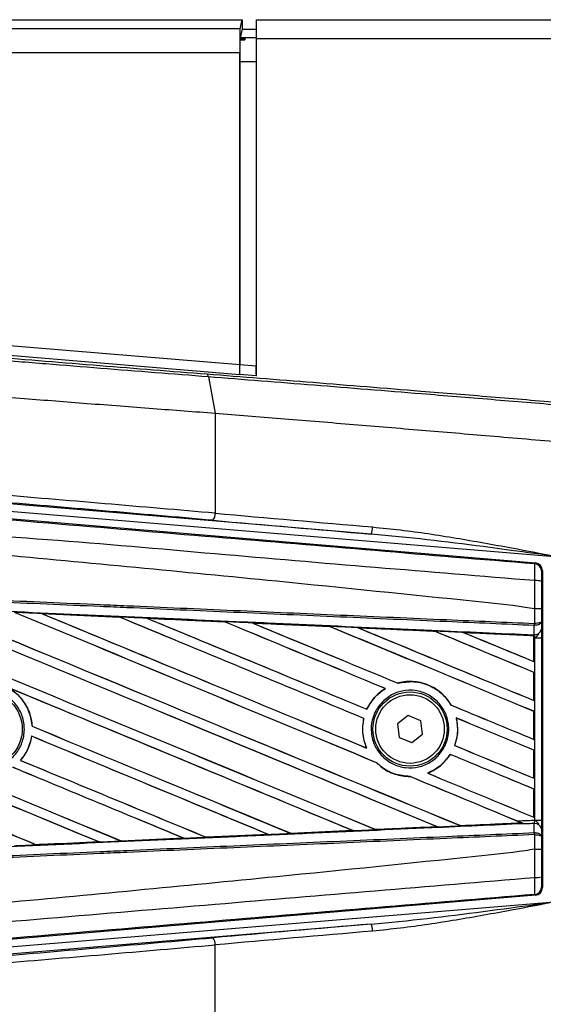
# Model space of a CAD drawing. Header units: millimetres. Extents: x 0 to 420, y 0 to 297.
# Tile 30 of 69: x 63.23 to 66.97, y 251.09 to 258.13. Entities that reach past the tile are written whole.
import ezdxf

# ---------------------------------------------------------------- set-up
doc = ezdxf.new("R2010")
doc.units = ezdxf.units.MM

msp = doc.modelspace()

# ---------------------------------------------------------------- linework, layer by layer
at = {"color": 7, "linetype": 'Continuous', "lineweight": 25}
for p, q in [((60.88542, 258.12511), (64.81931, 258.12511)), ((64.80305, 258.06005), (64.81931, 258.12511)), ((64.81931, 258.12511), (64.81931, 258.05754)), ((64.92019, 257.99005), (64.92019, 258.12511)), ((64.92019, 258.12511), (94.2962, 258.12511)), ((64.80305, 258.06005), (60.88542, 258.06005)), ((64.81931, 258.05754), (64.80364, 257.99484)), ((64.81931, 258.05754), (64.92019, 258.05754)), ((64.8031, 257.99123), (64.8031, 257.98085)), ((64.8031, 257.99123), (64.83716, 257.99123)), ((64.8031, 257.98085), (64.83716, 257.98085)), ((64.92019, 257.99484), (64.80364, 257.99484)), ((64.83716, 257.99123), (64.83716, 257.98085)), ((64.92019, 255.5822), (64.92019, 257.99005)), ((64.92019, 257.99005), (94.2962, 257.99005)), ((60.88542, 257.89133), (64.80163, 257.89133)), ((64.80163, 255.65982), (64.80163, 257.89133)), ((64.80222, 257.82612), (64.80222, 255.66096)), ((64.80222, 257.82612), (64.92019, 257.82612)), ((64.91901, 256.26995), (64.91901, 255.65125)), ((64.92019, 256.26995), (64.91901, 256.26995)), ((62.77624, 255.76037), (64.80105, 255.59212)), ((64.80163, 255.65982), (62.77904, 255.82789)), ((64.91901, 255.65125), (64.80222, 255.66096)), ((64.92019, 255.65125), (64.91901, 255.65125)), ((64.57731, 255.57467), (64.62576, 255.31592)), ((64.80105, 255.59212), (64.80164, 255.59325)), ((64.80164, 255.59325), (64.91961, 255.58345)), ((64.91992, 255.59469), (64.91821, 255.59469)), ((64.91961, 255.58345), (64.92019, 255.58456)), ((64.91992, 255.59469), (64.91993, 255.5947)), ((64.62576, 255.31592), (64.62576, 254.60122)), ((65.73891, 254.45247), (63.02141, 254.67827)), ((62.90776, 254.58373), (66.91343, 254.24598)), ((63.01722, 254.62781), (67.07776, 254.2904)), ((66.90816, 254.24113), (66.91343, 254.24598)), ((66.96292, 254.19215), (66.95764, 254.1873)), ((66.96292, 254.19215), (66.96292, 251.92842)), ((63.38651, 253.88484), (63.94115, 253.86022)), ((63.38677, 253.88474), (63.38651, 253.88484)), ((63.38677, 253.88474), (63.38913, 253.88407)), ((63.94115, 253.86022), (63.94146, 253.86007)), ((63.94215, 253.85949), (63.94146, 253.86007)), ((66.90831, 253.9182), (66.90836, 253.9182)), ((66.90831, 253.81412), (66.90831, 253.9182)), ((66.95686, 253.91808), (66.95686, 253.82809)), ((64.13899, 253.85127), (64.13851, 253.85144)), ((64.13899, 253.85127), (64.1413, 253.85061)), ((64.69199, 253.82654), (64.13899, 253.85127)), ((64.69141, 253.82681), (64.69199, 253.82654)), ((64.69267, 253.82597), (64.69199, 253.82654)), ((64.89194, 253.81758), (64.8911, 253.8179)), ((64.89194, 253.81758), (64.89419, 253.81694)), ((65.44339, 253.79228), (65.44274, 253.79283)), ((66.90495, 253.79976), (66.90836, 253.79983)), ((66.90553, 253.73473), (66.90495, 253.79976)), ((66.90618, 253.81411), (66.90831, 253.81412)), ((66.95686, 253.82809), (66.95734, 253.77302)), ((65.64563, 253.78369), (65.6478, 253.78307)), ((66.19433, 253.7584), (66.1937, 253.75893)), ((66.90254, 253.72678), (66.40005, 253.74959)), ((66.40005, 253.74959), (66.40214, 253.749)), ((66.9023, 253.7263), (66.90254, 253.72678)), ((66.9023, 253.7263), (66.9023, 253.54228)), ((66.90259, 253.72785), (66.90254, 253.72678)), ((66.90259, 253.71083), (66.90259, 253.72785)), ((66.90266, 253.73273), (66.90268, 253.73485)), ((66.90268, 253.73485), (66.90553, 253.73473)), ((66.90259, 253.54184), (66.90259, 253.71083)), ((66.90903, 253.71055), (66.90259, 253.71083)), ((66.90903, 252.41001), (66.90903, 253.71055)), ((66.90903, 253.71055), (66.95757, 253.71055)), ((66.95757, 253.71055), (66.95757, 252.41001)), ((66.9023, 253.54228), (66.90259, 253.54184)), ((66.90259, 253.46471), (66.9023, 253.46451)), ((66.9023, 253.46451), (66.9023, 253.26452)), ((66.90259, 253.26408), (66.90259, 253.46471)), ((65.93103, 253.3879), (65.9306, 253.38839)), ((65.84056, 253.3497), (65.84155, 253.34961)), ((66.31208, 253.2307), (66.31143, 253.23065)), ((66.9023, 253.26452), (66.90259, 253.26408)), ((65.71005, 253.20149), (65.70962, 253.20199)), ((66.00509, 253.15693), (65.92774, 253.09762)), ((66.09513, 253.11959), (66.00509, 253.15693)), ((66.90259, 253.18695), (66.9023, 253.18675)), ((66.9023, 253.18675), (66.9023, 252.98676)), ((66.90259, 252.98632), (66.90259, 253.18695)), ((65.68711, 253.13562), (65.68773, 253.13568)), ((65.92774, 253.09762), (65.94042, 253.00098)), ((66.10782, 253.02295), (66.09513, 253.11959)), ((66.34798, 253.13942), (66.34874, 253.13879)), ((63.31841, 253.08006), (63.31782, 253.07998)), ((66.03046, 252.96364), (66.10782, 253.02295)), ((63.31449, 253.00901), (63.31501, 253.00848)), ((65.94042, 253.00098), (66.03046, 252.96364)), ((66.9023, 252.98676), (66.90259, 252.98632)), ((65.70749, 252.92479), (65.70654, 252.92551)), ((66.30509, 252.87946), (66.30549, 252.87898)), ((66.33692, 252.94267), (66.33627, 252.94262)), ((66.90259, 252.90919), (66.9023, 252.90899)), ((66.9023, 252.90899), (66.9023, 252.709)), ((66.90259, 252.70856), (66.90259, 252.90919)), ((63.23513, 252.83676), (63.23435, 252.83676)), ((65.7782, 252.82006), (65.77908, 252.82001)), ((66.14385, 252.74472), (66.14267, 252.74488)), ((66.01706, 252.72125), (66.01772, 252.72066)), ((66.9023, 252.709), (66.90259, 252.70856)), ((66.90259, 252.63142), (66.9023, 252.63123)), ((66.9023, 252.63123), (66.9023, 252.43124)), ((66.90259, 252.4308), (66.90259, 252.63142)), ((66.37782, 252.36997), (66.81535, 252.38982)), ((66.81372, 252.39024), (66.81535, 252.38982)), ((66.83294, 252.38267), (66.82857, 252.38447)), ((66.9023, 252.43124), (66.90259, 252.4308)), ((66.90495, 252.32081), (66.90553, 252.38584)), ((66.90903, 252.41001), (66.95757, 252.41001)), ((65.16634, 252.3153), (65.1658, 252.31581)), ((65.16702, 252.31499), (65.16634, 252.3153)), ((65.6097, 252.33478), (65.16702, 252.31499)), ((65.60684, 252.33565), (65.60858, 252.33521)), ((65.77214, 252.34258), (65.77162, 252.34307)), ((66.21047, 252.3629), (66.21216, 252.36247)), ((66.37782, 252.36997), (66.37732, 252.37045)), ((66.90495, 252.32081), (66.90836, 252.32074)), ((66.95734, 252.34755), (66.95686, 252.29248)), ((63.34825, 252.23411), (63.79559, 252.254)), ((63.79372, 252.25447), (63.79559, 252.254)), ((63.79559, 252.254), (63.79589, 252.25389)), ((63.95439, 252.26107), (63.95384, 252.2616)), ((63.95439, 252.26107), (64.4003, 252.28097)), ((63.95465, 252.26095), (63.95439, 252.26107)), ((64.40077, 252.2808), (63.95465, 252.26095)), ((64.39846, 252.28144), (64.4003, 252.28097)), ((64.4003, 252.28097), (64.40077, 252.2808)), ((64.56042, 252.28813), (64.55988, 252.28865)), ((64.56085, 252.28793), (64.56042, 252.28813)), ((65.00537, 252.30776), (64.56085, 252.28793)), ((65.00284, 252.30849), (65.00463, 252.30804)), ((65.00463, 252.30804), (65.00537, 252.30776)), ((66.90831, 252.30645), (66.90618, 252.30645)), ((66.90831, 252.20236), (66.90831, 252.30645)), ((66.95686, 252.29248), (66.95686, 252.20249)), ((63.34825, 252.23411), (63.34769, 252.23465)), ((63.3484, 252.23404), (63.34825, 252.23411)), ((66.90836, 252.20237), (66.90831, 252.20236)), ((66.95764, 251.93327), (66.96292, 251.92842)), ((66.91343, 251.87459), (62.90776, 251.53683)), ((63.01722, 251.49276), (67.07776, 251.83016)), ((66.91343, 251.87459), (66.90816, 251.87944)), ((65.73891, 251.6681), (63.02141, 251.44229)), ((64.62576, 250.80464), (64.62576, 251.51934))]:
    msp.add_line(p, q, dxfattribs=at)
for centre, radius in [((62.97888, 253.06028), 0.26854), ((66.01778, 253.06028), 0.2651), ((66.01778, 253.06028), 0.2448)]:
    msp.add_circle(centre, radius, dxfattribs=at)
for centre, radius, start, end in [((64.56495, 254.59453), 0.06118, 314.312402, 6.281448), ((65.65369, 254.49883), 0.09702, 331.455562, 2.427057), ((66.90361, 254.18729), 0.05403, 0.004605, 85.17567), ((66.91956, 253.99472), 0.1256, 72.682423, 94.906811), ((66.75542, 253.81976), 0.15087, 352.381461, 357.856759), ((66.75884, 253.80643), 0.14967, 357.472223, 2.944029), ((66.91038, 253.78236), 0.04788, 264.186936, 348.746154), ((66.91038, 252.3382), 0.04788, 11.253846, 95.813064), ((66.75542, 252.30081), 0.15087, 2.143241, 7.618539), ((66.75884, 252.31414), 0.14967, 357.055971, 2.527777), ((66.91956, 252.12585), 0.1256, 265.093189, 287.317577), ((66.90361, 251.93328), 0.05403, 274.82433, 359.995395), ((65.65369, 251.62174), 0.09702, 357.572943, 28.544438), ((64.56495, 251.52604), 0.06118, 353.718552, 45.687598)]:
    msp.add_arc(centre, radius, start, end, dxfattribs=at)
for centre, major_axis, ratio, start_param, end_param in [((64.8031, 257.89133), (0, 0.16883), 0.0087269, 0.0349066, 1.5707963), ((64.80369, 257.82612), (0, 0.16883), 0.0087269, 0.4115168, 1.5707963), ((64.80369, 257.82612), (0, 0.16883), 0.0087269, 0.0349066, 0.2245258), ((64.80104, 255.65987), (0, 0.06776), 0.0086969, 3.1583232, 4.7116663), ((64.80163, 255.66101), (0, 0.06776), 0.0086969, 3.1583232, 4.7116663), ((64.91724, 255.6514), (0, 0.06776), 0.0260959, 3.7209589, 4.7102191), ((64.9196, 255.6512), (0, 0.06776), 0.0086969, 3.1583232, 3.7263347), ((62.77519, 254.64094), (6.7531, -0.5571), 0.0172664, 1.2946372, 1.53427), ((62.77099, 254.59047), (6.70245, -0.5571), 0.0173951, 1.2946586, 1.5342915), ((67.07776, 254.5479), (8.94785, -0.74795), 0.0174922, 4.4362676, 4.5649819), ((67.07357, 254.49743), (8.9985, -0.74795), 0.0173951, 4.4362513, 4.5649656), ((66.90889, 254.19214), (0.03978, 0.03656), 0.9999298, 5.5398822, 7.0264884), ((61.02648, 254.8536), (57.92777, -23.9963), 0.0080625, 4.73054, 4.7977625), ((61.02648, 254.8536), (57.89401, -23.98231), 0.0080625, 4.7305916, 4.797783), ((61.02648, 253.96551), (57.92777, -23.9963), 0.0080625, 1.4844685, 1.5497155), ((61.02648, 253.96551), (57.89401, -23.98231), 0.0080625, 1.4844738, 1.5496877), ((61.02648, 255.13136), (57.92777, -23.9963), 0.0080625, 4.7435023, 4.8082676), ((61.02648, 255.13136), (57.89401, -23.98231), 0.0080625, 4.7435622, 4.8082852), ((61.02648, 254.24327), (57.92777, -23.9963), 0.0080625, 1.4920007, 1.5367618), ((61.02648, 254.24327), (57.89401, -23.98231), 0.0080625, 1.491968, 1.5367252), ((61.02648, 255.40912), (57.92777, -23.9963), 0.0080625, 4.7564808, 4.7966243), ((61.02648, 255.40912), (57.89401, -23.98231), 0.0080625, 4.7565498, 4.7966551), ((61.02648, 252.97656), (57.89431, -2.52849), 0.0174384, 1.5211746, 1.5307369), ((61.02648, 254.52103), (57.92777, -23.9963), 0.0080625, 1.4935829, 1.5237995), ((61.02648, 254.52103), (57.89401, -23.98231), 0.0080625, 1.4935466, 1.5237528), ((61.02648, 255.68688), (57.92777, -23.9963), 0.0080625, 4.7694771, 4.7966686), ((61.02648, 255.68688), (57.89401, -23.98231), 0.0080625, 4.7695567, 4.7967086), ((61.02648, 252.97656), (57.89431, -2.52849), 0.0174384, 1.50819, 1.5177301), ((61.02648, 254.79879), (57.92777, -23.9963), 0.0080625, 1.4909186, 1.510827), ((61.02648, 254.79879), (57.89401, -23.98231), 0.0080625, 1.490887, 1.5107682), ((61.02648, 255.96465), (57.92777, -23.9963), 0.0080625, 4.7824925, 4.8004965), ((61.02648, 255.96465), (57.89401, -23.98231), 0.0080625, 4.7825851, 4.8005386), ((61.02648, 252.97656), (57.89431, -2.52849), 0.0174384, 1.495191, 1.5047017), ((61.02648, 255.07655), (57.92777, -23.9963), 0.0080625, 1.4725233, 1.4978432), ((61.02648, 255.07655), (57.89401, -23.98231), 0.0080625, 1.472469, 1.4977693), ((61.02648, 256.24241), (57.92777, -23.9963), 0.0080625, 4.7955283, 4.8173417), ((61.02648, 256.24241), (57.89401, -23.98231), 0.0080625, 4.7956373, 4.817396), ((61.02648, 252.97656), (57.89431, -2.52849), 0.0174384, 1.4821755, 1.4916495), ((61.02648, 255.35431), (57.92777, -23.9963), 0.0080625, 1.4725233, 1.4848473), ((61.02648, 255.35431), (57.89401, -23.98231), 0.0080625, 1.472469, 1.4847537), ((61.02648, 256.52017), (57.92777, -23.9963), 0.0080625, 4.8085854, 4.8173417), ((61.02648, 256.52017), (57.89401, -23.98231), 0.0080625, 4.8087157, 4.817396), ((61.02648, 252.97656), (57.89431, -2.52849), 0.0174384, 1.4698908, 1.478571), ((61.02648, 254.02032), (57.89401, -23.98231), 0.0080625, 4.7157288, 4.7663143), ((61.02648, 254.02032), (57.92777, -23.9963), 0.0080625, 4.7157288, 4.7662988), ((61.02648, 253.68775), (57.92777, -23.9963), 0.0080625, 1.4949342, 1.5376601), ((61.02648, 253.68775), (57.89401, -23.98231), 0.0080625, 1.4949375, 1.5375119), ((61.02648, 252.85446), (57.92777, -23.9963), 0.0080625, 1.5263102, 1.5671512), ((61.02648, 252.85446), (57.89401, -23.98231), 0.0080625, 1.5263198, 1.5671374), ((61.02648, 255.96465), (57.92777, -23.9963), 0.0080625, 4.8070888, 4.8173417), ((61.02648, 255.96465), (57.89401, -23.98231), 0.0080625, 4.8071536, 4.817396), ((61.02648, 254.79879), (57.92777, -23.9963), 0.0080625, 1.4725233, 1.4821426), ((61.02648, 254.79879), (57.89401, -23.98231), 0.0080625, 1.472469, 1.4820756), ((61.02648, 253.74256), (57.92777, -23.9963), 0.0080625, 4.7227138, 4.7558224), ((61.02648, 253.74256), (57.89401, -23.98231), 0.0080625, 4.7227276, 4.7558335), ((61.02648, 254.57584), (57.92777, -23.9963), 0.0080625, 4.7552941, 4.7872672), ((61.02648, 254.57584), (57.89401, -23.98231), 0.0080625, 4.7553273, 4.7872878), ((61.02648, 253.40998), (57.92777, -23.9963), 0.0080625, 1.5053953, 1.5346283), ((61.02648, 253.40998), (57.89401, -23.98231), 0.0080625, 1.505399, 1.5345964), ((61.02648, 254.52103), (57.92777, -23.9963), 0.0080625, 1.4725233, 1.482886), ((61.02648, 254.52103), (57.89401, -23.98231), 0.0080625, 1.472469, 1.4828257), ((61.02648, 255.68688), (57.92777, -23.9963), 0.0080625, 4.8075194, 4.8173417), ((61.02648, 255.68688), (57.89401, -23.98231), 0.0080625, 4.8075844, 4.817396), ((61.02648, 254.29808), (57.92777, -23.9963), 0.0080625, 4.7538521, 4.7767798), ((61.02648, 254.29808), (57.89401, -23.98231), 0.0080625, 4.7538879, 4.7767986), ((61.02648, 253.13222), (57.92777, -23.9963), 0.0080625, 1.5158534, 1.5369497), ((61.02648, 253.13222), (57.89401, -23.98231), 0.0080625, 1.5158593, 1.5369218), ((61.02648, 255.40912), (57.92777, -23.9963), 0.0080625, 4.8041637, 4.8173417), ((61.02648, 255.40912), (57.89401, -23.98231), 0.0080625, 4.8042359, 4.817396), ((61.02648, 254.24327), (57.92777, -23.9963), 0.0080625, 1.4746438, 1.4878779), ((61.02648, 254.24327), (57.89401, -23.98231), 0.0080625, 1.4740067, 1.4878161), ((61.02648, 253.14401), (57.89431, 2.52849), 0.0174384, 4.8041838, 4.8117568), ((61.02648, 254.24327), (57.92777, -23.9963), 0.0080625, 1.4739962, 1.4746438), ((61.02648, 253.14401), (57.89431, 2.52849), 0.0174384, 4.7831864, 4.790826), ((61.02648, 253.14401), (57.89431, 2.52849), 0.0174384, 4.7936815, 4.8012897), ((61.02648, 253.14401), (57.89431, 2.52849), 0.0174384, 4.7517321, 4.7594438), ((61.02648, 253.14401), (57.89431, 2.52849), 0.0174384, 4.7622128, 4.7699042), ((61.02648, 253.14401), (57.89431, 2.52849), 0.0174384, 4.7726972, 4.7803646), ((66.90889, 251.92842), (0.03978, -0.03656), 0.9999298, 5.5398822, 7.0264884), ((67.07357, 251.62313), (8.9985, 0.74795), 0.0173951, 1.7182197, 1.846934), ((67.07776, 251.57267), (8.94785, 0.74795), 0.0174922, 1.7182034, 1.8469177), ((62.77099, 251.53009), (6.70245, 0.5571), 0.0173951, 4.7488938, 4.9885267), ((62.77519, 251.47963), (6.7531, 0.5571), 0.0172664, 4.7489153, 4.9885481)]:
    msp.add_ellipse(centre, major_axis=major_axis, ratio=ratio, start_param=start_param, end_param=end_param, dxfattribs=at)
for points, knots in [([(64.57731, 255.57467), (64.4504, 255.58459), (64.1961, 255.60446), (63.80806, 255.63534), (63.41634, 255.6669), (63.07116, 255.69507), (62.85673, 255.7128), (62.77401, 255.71963)], [0, 0, 0, 0, 0.21562091, 0.43203555, 0.64766207, 0.86408096, 1, 1, 1, 1]), ([(62.7754, 255.74021), (62.85768, 255.73338), (63.07023, 255.71575), (63.41306, 255.68766), (63.80147, 255.65625), (64.18718, 255.62545), (64.43963, 255.60565), (64.5661, 255.59573)], [0, 0, 0, 0, 0.1361498, 0.3517185, 0.5680787, 0.783643, 1, 1, 1, 1]), ([(64.91992, 255.59469), (64.91995, 255.5969), (64.92, 255.60131), (64.92007, 255.60971), (64.92012, 255.61914), (64.92016, 255.62938), (64.92019, 255.64017), (64.92019, 255.64753), (64.92019, 255.65125)], [0, 0, 0, 0, 0.16763724, 0.33524578, 0.50285241, 0.67045693, 0.83304315, 1, 1, 1, 1]), ([(64.5661, 255.59573), (64.81799, 255.57594), (65.32178, 255.53637), (66.00334, 255.48148), (66.59711, 255.43303), (66.93285, 255.40523), (67.10096, 255.39131)], [0, 0, 0, 0, 0.3038166, 0.6076325, 0.8035273, 1, 1, 1, 1]), ([(67.09926, 255.37077), (66.9325, 255.38461), (66.59849, 255.41235), (66.00775, 255.46067), (65.32917, 255.51546), (64.82793, 255.55493), (64.57731, 255.57467)], [0, 0, 0, 0, 0.1958911, 0.3923604, 0.6961778, 1, 1, 1, 1]), ([(62.77519, 255.45909), (62.93777, 255.44619), (63.25019, 255.4214), (63.72043, 255.38478), (64.17649, 255.34975), (64.47866, 255.327), (64.62576, 255.31592)], [0, 0, 0, 0, 0.2602274, 0.5000726, 0.7566382, 1, 1, 1, 1]), ([(64.62576, 255.31592), (64.78067, 255.30341), (65.09725, 255.27782), (65.57985, 255.23819), (66.06897, 255.19755), (66.56759, 255.15564), (66.90411, 255.12692), (67.07776, 255.1121)], [0, 0, 0, 0, 0.1936363, 0.3957127, 0.5934258, 0.7902057, 1, 1, 1, 1]), ([(61.03754, 254.73351), (61.43666, 254.69988), (62.23491, 254.63261), (63.43192, 254.53202), (64.9912, 254.40123), (66.14854, 254.30457), (66.90816, 254.24113)], [0, 0, 0, 0, 0.2036202, 0.4072406, 0.6109477, 1, 1, 1, 1]), ([(66.90882, 254.11986), (66.14835, 254.18201), (64.98931, 254.27674), (63.42751, 254.41771), (62.22726, 254.48704), (61.42835, 254.63332), (61.02746, 254.61314), (61.02746, 254.61314)], [0, 0, 0, 0, 0.3887669, 0.5925279, 0.7962893, 0.9999993, 1, 1, 1, 1]), ([(66.90831, 253.9182), (66.88563, 253.92185), (66.74562, 253.94432), (66.13136, 254.00686), (64.86927, 254.13717), (63.04837, 254.30867), (61.70072, 254.43332), (61.02648, 254.49568)], [0, 0, 0, 0, 0.0117013, 0.0722088, 0.3141935, 0.6568871, 1, 1, 1, 1]), ([(65.75062, 254.50293), (65.8168, 254.49634), (66.01558, 254.47654), (66.34669, 254.42573), (66.72107, 254.35837), (66.96474, 254.31195), (67.07615, 254.29071), (67.07776, 254.2904)], [0, 0, 0, 0, 0.1493412, 0.4485616, 0.7478538, 0.996344, 1, 1, 1, 1]), ([(67.07776, 254.2904), (67.07613, 254.29062), (66.9636, 254.30594), (66.58419, 254.35731), (66.1397, 254.41586), (65.80553, 254.44638), (65.73891, 254.45247)], [0, 0, 0, 0, 0.0036655, 0.2523883, 0.8509607, 1, 1, 1, 1]), ([(66.90882, 254.11986), (66.9092, 254.1347), (66.90997, 254.16439), (66.91027, 254.20207), (66.90987, 254.22902), (66.90902, 254.23989), (66.90834, 254.24087), (66.90816, 254.24113)], [0, 0, 0, 0, 0.2296881, 0.4595969, 0.6887793, 0.9180889, 1, 1, 1, 1]), ([(66.95764, 254.1873), (66.95761, 254.18715), (66.95751, 254.18661), (66.95732, 254.18015), (66.95713, 254.16402), (66.95699, 254.14139), (66.95696, 254.12355), (66.95694, 254.11462)], [0, 0, 0, 0, 0.08210774, 0.31165455, 0.54070711, 0.77036972, 1, 1, 1, 1]), ([(66.90836, 253.9182), (66.90839, 253.93597), (66.90853, 254.0033), (66.90869, 254.07044), (66.90882, 254.11986)], [0, 0, 0, 0, 0.26388418, 1, 1, 1, 1]), ([(66.95694, 254.11462), (66.95691, 254.06642), (66.95686, 254.00099), (66.95686, 253.93536), (66.95686, 253.91808)], [0, 0, 0, 0, 0.7365741, 1, 1, 1, 1]), ([(66.90495, 253.79976), (66.69635, 253.80885), (66.23465, 253.82899), (65.51869, 253.86022), (64.75723, 253.89343), (64.18553, 253.91836), (63.61379, 253.9433), (63.04207, 253.96824), (62.11605, 254.00863), (61.44398, 254.03794), (61.02622, 254.05616)], [0, 0, 0, 0, 0.1067875, 0.2363437, 0.3660007, 0.4956801, 0.5280685, 0.6576247, 0.7871808, 1, 1, 1, 1]), ([(61.02684, 254.07049), (61.44464, 254.05227), (62.11679, 254.02296), (63.0429, 253.98258), (63.61469, 253.95764), (64.18648, 253.93271), (64.75824, 253.90778), (65.51977, 253.87457), (66.23581, 253.84335), (66.69755, 253.82321), (66.90618, 253.81411)], [0, 0, 0, 0, 0.2128192, 0.3423754, 0.4719316, 0.50432, 0.6339994, 0.7636564, 0.8932125, 1, 1, 1, 1]), ([(61.02353, 253.9947), (61.09826, 253.99144), (61.47191, 253.97512), (62.14447, 253.94561), (63.04092, 253.90605), (63.93686, 253.86626), (64.68286, 253.83292), (65.42825, 253.79945), (66.11878, 253.76832), (66.65943, 253.74377), (66.90266, 253.73273)], [0, 0, 0, 0, 0.03806357, 0.19032226, 0.34258095, 0.49483966, 0.64709839, 0.72322599, 0.87548473, 1, 1, 1, 1]), ([(63.38651, 253.88484), (63.37641, 253.88528), (63.32592, 253.88752), (63.26075, 253.89041), (63.20567, 253.89285), (63.191, 253.8935)], [0, 0, 0, 0, 0.1549567, 0.7747838, 1, 1, 1, 1]), ([(63.94146, 253.86007), (63.93956, 253.86016), (63.75471, 253.86839), (63.56979, 253.87661), (63.38677, 253.88474)], [0, 0, 0, 0, 0.0102907, 1, 1, 1, 1]), ([(64.13851, 253.85144), (64.12842, 253.85189), (64.07794, 253.85414), (64.01215, 253.85706), (63.95646, 253.85954), (63.94115, 253.86022)], [0, 0, 0, 0, 0.1534731, 0.767366, 1, 1, 1, 1]), ([(66.95686, 253.91808), (66.95678, 253.91808), (66.95645, 253.9181), (66.95229, 253.91813), (66.94145, 253.91817), (66.9263, 253.91819), (66.91434, 253.9182), (66.90836, 253.9182)], [0, 0, 0, 0, 0.0716067, 0.3068114, 0.5378745, 0.7689372, 1, 1, 1, 1]), ([(64.13851, 253.85144), (64.24771, 253.84658), (64.39948, 253.83983), (64.58376, 253.83161), (64.65887, 253.82827), (64.69141, 253.82681)], [0, 0, 0, 0, 0.5923667, 0.823393, 1, 1, 1, 1]), ([(64.8911, 253.8179), (64.88101, 253.81835), (64.83055, 253.82061), (64.76399, 253.82358), (64.70751, 253.8261), (64.69141, 253.82681)], [0, 0, 0, 0, 0.1516201, 0.7581009, 1, 1, 1, 1]), ([(64.8911, 253.8179), (64.92972, 253.81618), (65.01787, 253.81224), (65.15748, 253.80601), (65.30239, 253.79953), (65.39777, 253.79526), (65.44169, 253.7933)], [0, 0, 0, 0, 0.2103832, 0.4801439, 0.7606264, 1, 1, 1, 1]), ([(65.44274, 253.79283), (65.38777, 253.79531), (65.20423, 253.80357), (65.02059, 253.81181), (64.89194, 253.81758)], [0, 0, 0, 0, 0.2994906, 1, 1, 1, 1]), ([(65.6442, 253.78424), (65.63412, 253.78469), (65.58369, 253.78695), (65.51619, 253.78997), (65.45877, 253.79254), (65.44169, 253.7933)], [0, 0, 0, 0, 0.1494253, 0.747127, 1, 1, 1, 1]), ([(65.44169, 253.7933), (65.44207, 253.79313), (65.44262, 253.7929), (65.44271, 253.79285), (65.44274, 253.79283)], [0, 0, 0, 0, 0.6976298, 1, 1, 1, 1]), ([(66.95686, 253.82809), (66.95686, 253.82805), (66.95682, 253.82726), (66.95594, 253.82491), (66.95091, 253.82124), (66.93988, 253.81764), (66.92535, 253.81503), (66.91402, 253.81442), (66.90831, 253.81412)], [0, 0, 0, 0, 0.0053156, 0.1176999, 0.3508535, 0.5700679, 0.7835799, 1, 1, 1, 1]), ([(66.95686, 253.82809), (66.95686, 253.82801), (66.95682, 253.82642), (66.95595, 253.82165), (66.95093, 253.81423), (66.93992, 253.80695), (66.9254, 253.80168), (66.91407, 253.80045), (66.90836, 253.79983)], [0, 0, 0, 0, 0.0053156, 0.1176999, 0.3508535, 0.5700679, 0.7835799, 1, 1, 1, 1]), ([(65.6442, 253.78424), (65.7001, 253.78174), (65.81656, 253.77653), (65.99619, 253.76848), (66.12285, 253.76281), (66.18899, 253.75984), (66.19194, 253.75971)], [0, 0, 0, 0, 0.3060679, 0.6376123, 0.9838287, 1, 1, 1, 1]), ([(65.64563, 253.78369), (65.64544, 253.78376), (65.64517, 253.78386), (65.64444, 253.78415), (65.6442, 253.78424)], [0, 0, 0, 0, 0.6753525, 1, 1, 1, 1]), ([(66.1937, 253.75893), (66.18622, 253.75927), (66.0036, 253.76754), (65.82087, 253.77578), (65.64563, 253.78369)], [0, 0, 0, 0, 0.040966, 1, 1, 1, 1]), ([(66.39775, 253.75049), (66.38768, 253.75094), (66.33729, 253.7532), (66.26868, 253.75627), (66.21015, 253.75889), (66.19194, 253.75971)], [0, 0, 0, 0, 0.1469211, 0.7346058, 1, 1, 1, 1]), ([(66.19194, 253.75971), (66.19247, 253.75948), (66.1934, 253.75908), (66.19361, 253.75898), (66.1937, 253.75893)], [0, 0, 0, 0, 0.5692261, 1, 1, 1, 1]), ([(66.39775, 253.75049), (66.46145, 253.74763), (66.59778, 253.74152), (66.76605, 253.73398), (66.87061, 253.72929), (66.90259, 253.72785)], [0, 0, 0, 0, 0.3784171, 0.8098591, 1, 1, 1, 1]), ([(66.40005, 253.74959), (66.39982, 253.74967), (66.39942, 253.74982), (66.39827, 253.75028), (66.39775, 253.75049)], [0, 0, 0, 0, 0.55480922, 1, 1, 1, 1]), ([(66.90259, 253.71083), (66.9026, 253.71527), (66.9026, 253.7235), (66.90265, 253.73118), (66.90267, 253.73437), (66.90268, 253.73485)], [0, 0, 0, 0, 0.4979723, 0.9247743, 1, 1, 1, 1]), ([(66.90266, 253.73273), (66.90264, 253.73129), (66.90262, 253.72927), (66.9026, 253.72817), (66.90259, 253.72785)], [0, 0, 0, 0, 0.7081808, 1, 1, 1, 1]), ([(66.90903, 253.71055), (66.90899, 253.7112), (66.90866, 253.71569), (66.90767, 253.72476), (66.90628, 253.73123), (66.90553, 253.73473)], [0, 0, 0, 0, 0.0718682, 0.4987863, 1, 1, 1, 1]), ([(66.90903, 253.71055), (66.90913, 253.71063), (66.91313, 253.71382), (66.92309, 253.72186), (66.93164, 253.73122), (66.93682, 253.7369)], [0, 0, 0, 0, 0.0099417, 0.4001815, 1, 1, 1, 1]), ([(66.95734, 253.77302), (66.9574, 253.76398), (66.95752, 253.74712), (66.95757, 253.72379), (66.95757, 253.71223), (66.95757, 253.71055)], [0, 0, 0, 0, 0.4975078, 0.9271867, 1, 1, 1, 1]), ([(66.31208, 253.2307), (66.2941, 253.25659), (66.25431, 253.31387), (66.16234, 253.37462), (66.05066, 253.40497), (65.97102, 253.39897), (65.93235, 253.38885), (65.9306, 253.38839)], [0, 0, 0, 0, 0.2124905, 0.4699569, 0.7284596, 0.9876644, 1, 1, 1, 1]), ([(65.93103, 253.3879), (65.96885, 253.3941), (66.04465, 253.40653), (66.15752, 253.3758), (66.25159, 253.31605), (66.29254, 253.2576), (66.31143, 253.23065)], [0, 0, 0, 0, 0.2586156, 0.5182547, 0.7778659, 1, 1, 1, 1]), ([(62.77917, 253.26186), (62.80405, 253.28208), (62.8538, 253.32251), (62.94855, 253.34748), (63.04509, 253.3417), (63.13459, 253.30373), (63.2064, 253.2384), (63.25253, 253.15295), (63.26776, 253.0571), (63.25043, 252.96165), (63.2025, 252.87731), (63.12937, 252.81357), (63.03922, 252.77761), (62.94222, 252.77351), (62.84932, 252.80178), (62.77101, 252.85922), (62.71618, 252.93931), (62.69088, 253.03311), (62.69833, 253.1296), (62.7315, 253.20837), (62.76592, 253.247), (62.77917, 253.26186)], [0, 0, 0, 0, 0.0537008, 0.107401, 0.161118, 0.214849, 0.268575, 0.3222758, 0.3759418, 0.429583, 0.4832243, 0.5368906, 0.5905915, 0.6443177, 0.6980486, 0.7517655, 0.8054595, 0.8591318, 0.9127903, 0.9664454, 1, 1, 1, 1]), ([(63.139, 253.35953), (63.1588, 253.34734), (63.21107, 253.31517), (63.27574, 253.23696), (63.31075, 253.14975), (63.3162, 253.09594), (63.31782, 253.07998)], [0, 0, 0, 0, 0.2012869, 0.5312186, 0.8609815, 1, 1, 1, 1]), ([(63.31841, 253.08006), (63.31785, 253.08717), (63.31433, 253.13219), (63.28938, 253.21321), (63.22731, 253.30183), (63.17096, 253.33964), (63.14634, 253.35617)], [0, 0, 0, 0, 0.0633447, 0.4007335, 0.7381907, 1, 1, 1, 1]), ([(65.84056, 253.3497), (65.83738, 253.3477), (65.81382, 253.33288), (65.76286, 253.29059), (65.72618, 253.23783), (65.70994, 253.20268), (65.70962, 253.20199)], [0, 0, 0, 0, 0.0566586, 0.4186058, 0.988574, 1, 1, 1, 1]), ([(65.71005, 253.20149), (65.72888, 253.23471), (65.76233, 253.29372), (65.81745, 253.33261), (65.84155, 253.34961)], [0, 0, 0, 0, 0.56283687, 1, 1, 1, 1]), ([(65.82009, 253.25475), (65.84419, 253.27482), (65.89239, 253.31495), (65.98473, 253.34042), (66.07924, 253.33583), (66.16728, 253.29955), (66.2382, 253.23621), (66.28402, 253.15301), (66.29965, 253.05957), (66.28357, 252.96642), (66.23772, 252.88387), (66.16716, 252.82101), (66.07961, 252.7849), (65.9848, 252.77981), (65.89353, 252.80652), (65.81629, 252.86206), (65.76196, 252.93996), (65.7365, 253.03138), (65.74296, 253.12551), (65.77449, 253.20238), (65.80745, 253.24024), (65.82009, 253.25475)], [0, 0, 0, 0, 0.05380404, 0.10760312, 0.16151831, 0.21550142, 0.26942201, 0.32316797, 0.37670505, 0.43010079, 0.48349336, 0.5370217, 0.59075653, 0.64466936, 0.69865246, 0.75257487, 0.80634185, 0.85992939, 0.91338519, 0.9668046, 1, 1, 1, 1]), ([(65.68711, 253.13562), (65.68454, 253.12188), (65.675, 253.07088), (65.6798, 252.99749), (65.69977, 252.94372), (65.70654, 252.92551)], [0, 0, 0, 0, 0.1960692, 0.727723, 1, 1, 1, 1]), ([(65.70749, 252.92479), (65.69539, 252.96061), (65.67213, 253.02945), (65.68267, 253.10125), (65.68773, 253.13568)], [0, 0, 0, 0, 0.520389, 1, 1, 1, 1]), ([(66.34798, 253.13942), (66.35364, 253.102), (66.36375, 253.0353), (66.34465, 252.97089), (66.33627, 252.94262)], [0, 0, 0, 0, 0.5610233, 1, 1, 1, 1]), ([(66.33692, 252.94267), (66.34202, 252.9587), (66.35861, 253.01088), (66.3609, 253.07913), (66.35103, 253.12753), (66.34874, 253.13879)], [0, 0, 0, 0, 0.2539841, 0.8264322, 1, 1, 1, 1]), ([(63.31449, 253.00901), (63.3055, 252.97187), (63.29021, 252.90877), (63.25063, 252.85775), (63.23435, 252.83676)], [0, 0, 0, 0, 0.5886716, 1, 1, 1, 1]), ([(63.23513, 252.83676), (63.24666, 252.85136), (63.28176, 252.89587), (63.30598, 252.95697), (63.31378, 253.00145), (63.31501, 253.00848)], [0, 0, 0, 0, 0.2914904, 0.8881008, 1, 1, 1, 1]), ([(66.30509, 252.87946), (66.2819, 252.84891), (66.23811, 252.79122), (66.1732, 252.75971), (66.14267, 252.74488)], [0, 0, 0, 0, 0.5295417, 1, 1, 1, 1]), ([(66.14385, 252.74472), (66.17575, 252.76047), (66.24025, 252.7923), (66.28359, 252.84988), (66.30549, 252.87898)], [0, 0, 0, 0, 0.4947316, 1, 1, 1, 1]), ([(65.7782, 252.82006), (65.78841, 252.81062), (65.82651, 252.77542), (65.9066, 252.73144), (65.98116, 252.7242), (66.01772, 252.72066)], [0, 0, 0, 0, 0.1573825, 0.5868292, 1, 1, 1, 1]), ([(66.01706, 252.72125), (65.97913, 252.72513), (65.90306, 252.73291), (65.82425, 252.77798), (65.78772, 252.81197), (65.77908, 252.82001)], [0, 0, 0, 0, 0.431457, 0.865462, 1, 1, 1, 1]), ([(66.82857, 252.38447), (66.61003, 252.37455), (66.09403, 252.35113), (65.42825, 252.32111), (64.68287, 252.28765), (63.93686, 252.25431), (63.04092, 252.21452), (62.14447, 252.17495), (61.47191, 252.14545), (61.09826, 252.12913), (61.02353, 252.12586)], [0, 0, 0, 0, 0.1133009, 0.26751, 0.3446127, 0.4988218, 0.6530308, 0.8072398, 0.9614489, 1, 1, 1, 1]), ([(66.8177, 252.38891), (66.76542, 252.38656), (66.61937, 252.38001), (66.47324, 252.37346), (66.37942, 252.36926)], [0, 0, 0, 0, 0.3579755, 1, 1, 1, 1]), ([(66.78038, 252.4044), (66.81583, 252.40595), (66.85871, 252.40782), (66.90159, 252.40969), (66.90903, 252.41001)], [0, 0, 0, 0, 0.8265638, 1, 1, 1, 1]), ([(66.83294, 252.38267), (66.82143, 252.38742), (66.80402, 252.39459), (66.78636, 252.40192), (66.78038, 252.4044)], [0, 0, 0, 0, 0.6608732, 1, 1, 1, 1]), ([(66.81535, 252.38982), (66.81553, 252.38976), (66.81588, 252.38964), (66.81711, 252.38914), (66.8177, 252.38891)], [0, 0, 0, 0, 0.5174533, 1, 1, 1, 1]), ([(66.8177, 252.38891), (66.81954, 252.38816), (66.8228, 252.38684), (66.82682, 252.38519), (66.82857, 252.38447)], [0, 0, 0, 0, 0.56705552, 1, 1, 1, 1]), ([(66.90553, 252.38584), (66.89994, 252.3856), (66.87574, 252.38454), (66.85155, 252.38349), (66.83294, 252.38267)], [0, 0, 0, 0, 0.231001, 1, 1, 1, 1]), ([(66.90553, 252.38584), (66.90565, 252.38633), (66.90643, 252.38954), (66.90773, 252.39663), (66.90866, 252.40484), (66.90898, 252.40931), (66.90903, 252.41001)], [0, 0, 0, 0, 0.07710683, 0.50531813, 0.92152329, 1, 1, 1, 1]), ([(66.93682, 252.38367), (66.93164, 252.38934), (66.92309, 252.39871), (66.91313, 252.40675), (66.90913, 252.40993), (66.90903, 252.41001)], [0, 0, 0, 0, 0.5998185, 0.9900583, 1, 1, 1, 1]), ([(66.95757, 252.41001), (66.95756, 252.39849), (66.95754, 252.37709), (66.95742, 252.35712), (66.95735, 252.34881), (66.95734, 252.34755)], [0, 0, 0, 0, 0.4977123, 0.9237782, 1, 1, 1, 1]), ([(61.02622, 252.06441), (61.44398, 252.08263), (62.11605, 252.11194), (63.04207, 252.15233), (63.61379, 252.17726), (64.18553, 252.2022), (64.75723, 252.22714), (65.51869, 252.26035), (66.23465, 252.29157), (66.69635, 252.31171), (66.90495, 252.32081)], [0, 0, 0, 0, 0.2128192, 0.3423754, 0.4719315, 0.5043199, 0.6339993, 0.7636563, 0.8932125, 1, 1, 1, 1]), ([(65.00537, 252.30776), (65.01546, 252.30821), (65.06935, 252.31062), (65.12323, 252.31303), (65.16702, 252.31499)], [0, 0, 0, 0, 0.1872412, 1, 1, 1, 1]), ([(65.16634, 252.3153), (65.2035, 252.31697), (65.35095, 252.3236), (65.49834, 252.33024), (65.60858, 252.33521)], [0, 0, 0, 0, 0.2520371, 1, 1, 1, 1]), ([(65.60858, 252.33521), (65.60874, 252.33515), (65.60894, 252.33508), (65.60955, 252.33484), (65.6097, 252.33478)], [0, 0, 0, 0, 0.748666, 1, 1, 1, 1]), ([(65.6097, 252.33478), (65.61978, 252.33523), (65.67429, 252.33767), (65.72879, 252.34011), (65.7732, 252.3421)], [0, 0, 0, 0, 0.18503, 1, 1, 1, 1]), ([(65.77214, 252.34258), (65.9052, 252.34859), (66.0519, 252.35521), (66.19853, 252.36185), (66.21216, 252.36247)], [0, 0, 0, 0, 0.9070225, 1, 1, 1, 1]), ([(65.7732, 252.3421), (65.77281, 252.34227), (65.77224, 252.34252), (65.77216, 252.34257), (65.77214, 252.34258)], [0, 0, 0, 0, 0.6973497, 1, 1, 1, 1]), ([(66.21379, 252.36183), (66.14784, 252.35888), (66.00101, 252.3523), (65.85411, 252.34572), (65.7732, 252.3421)], [0, 0, 0, 0, 0.4492129, 1, 1, 1, 1]), ([(66.21216, 252.36247), (66.21232, 252.36241), (66.21259, 252.36231), (66.21346, 252.36197), (66.21379, 252.36183)], [0, 0, 0, 0, 0.615701, 1, 1, 1, 1]), ([(66.21379, 252.36183), (66.22387, 252.36229), (66.27427, 252.36454), (66.32948, 252.36702), (66.37461, 252.36904), (66.37942, 252.36926)], [0, 0, 0, 0, 0.1825482, 0.9127414, 1, 1, 1, 1]), ([(66.37942, 252.36926), (66.37892, 252.36947), (66.37805, 252.36985), (66.37789, 252.36993), (66.37782, 252.36997)], [0, 0, 0, 0, 0.5769873, 1, 1, 1, 1]), ([(66.90836, 252.32074), (66.91407, 252.32012), (66.9254, 252.31889), (66.93992, 252.31362), (66.95093, 252.30634), (66.95595, 252.29891), (66.95682, 252.29415), (66.95686, 252.29255), (66.95686, 252.29248)], [0, 0, 0, 0, 0.2164201, 0.4299321, 0.6491465, 0.8823001, 0.9946844, 1, 1, 1, 1]), ([(66.90618, 252.30645), (66.69755, 252.29735), (66.23581, 252.27722), (65.51977, 252.24599), (64.75824, 252.21279), (64.18648, 252.18786), (63.61469, 252.16292), (63.0429, 252.13799), (62.11679, 252.09761), (61.44464, 252.0683), (61.02684, 252.05008)], [0, 0, 0, 0, 0.1067875, 0.2363437, 0.3660006, 0.49568, 0.5280684, 0.6576246, 0.7871807, 1, 1, 1, 1]), ([(63.79589, 252.25389), (63.67391, 252.24848), (63.52476, 252.24186), (63.37557, 252.23524), (63.3484, 252.23404)], [0, 0, 0, 0, 0.8178524, 1, 1, 1, 1]), ([(63.79589, 252.25389), (63.80599, 252.25434), (63.85891, 252.25669), (63.91183, 252.25904), (63.95465, 252.26095)], [0, 0, 0, 0, 0.1907829, 1, 1, 1, 1]), ([(64.40077, 252.2808), (64.41087, 252.28125), (64.4631, 252.28357), (64.51645, 252.28595), (64.55972, 252.28788), (64.56085, 252.28793)], [0, 0, 0, 0, 0.1891642, 0.9787735, 1, 1, 1, 1]), ([(64.56042, 252.28813), (64.65052, 252.29217), (64.79862, 252.2988), (64.94666, 252.30544), (65.00463, 252.30804)], [0, 0, 0, 0, 0.6083995, 1, 1, 1, 1]), ([(66.90831, 252.30645), (66.91402, 252.30614), (66.92535, 252.30553), (66.93988, 252.30293), (66.95091, 252.29933), (66.95594, 252.29566), (66.95682, 252.2933), (66.95686, 252.29251), (66.95686, 252.29248)], [0, 0, 0, 0, 0.2164201, 0.4299321, 0.6491465, 0.8823001, 0.9946844, 1, 1, 1, 1]), ([(66.90831, 252.20236), (66.88563, 252.19872), (66.74562, 252.17624), (66.13136, 252.11371), (64.86927, 251.9834), (63.04837, 251.81189), (61.70072, 251.68725), (61.02648, 251.62489)], [0, 0, 0, 0, 0.0117013, 0.0722088, 0.3141935, 0.6568871, 1, 1, 1, 1]), ([(63.19069, 252.22706), (63.20079, 252.2275), (63.25336, 252.22983), (63.30593, 252.23216), (63.3484, 252.23404)], [0, 0, 0, 0, 0.1920833, 1, 1, 1, 1]), ([(66.90836, 252.20237), (66.91434, 252.20237), (66.9263, 252.20237), (66.94145, 252.2024), (66.95229, 252.20243), (66.95645, 252.20247), (66.95678, 252.20249), (66.95686, 252.20249)], [0, 0, 0, 0, 0.2310628, 0.4621255, 0.6931886, 0.9283933, 1, 1, 1, 1]), ([(66.90882, 252.00071), (66.90869, 252.05013), (66.90853, 252.11727), (66.90839, 252.1846), (66.90836, 252.20237)], [0, 0, 0, 0, 0.7361158, 1, 1, 1, 1]), ([(66.95686, 252.20249), (66.95686, 252.1852), (66.95686, 252.11958), (66.95691, 252.05414), (66.95694, 252.00594)], [0, 0, 0, 0, 0.2634259, 1, 1, 1, 1]), ([(61.02746, 251.50742), (61.02746, 251.50742), (61.4275, 251.54094), (62.22765, 251.60865), (63.42741, 251.70936), (64.98936, 251.84041), (66.14837, 251.9372), (66.90882, 252.00071)], [0, 0, 0, 0, 0.0000007, 0.2037107, 0.4074721, 0.6112331, 1, 1, 1, 1]), ([(66.90816, 251.87944), (66.90863, 251.8811), (66.90959, 251.88442), (66.91022, 251.90809), (66.91014, 251.94253), (66.90952, 251.97581), (66.90896, 251.99568), (66.90882, 252.00071)], [0, 0, 0, 0, 0.2310896, 0.4626691, 0.6930315, 0.9222733, 1, 1, 1, 1]), ([(66.95694, 252.00594), (66.95695, 252.00292), (66.95696, 251.99098), (66.95703, 251.97098), (66.95719, 251.95031), (66.9574, 251.93616), (66.95756, 251.93423), (66.95764, 251.93327)], [0, 0, 0, 0, 0.07774703, 0.30683638, 0.53695653, 0.76850921, 1, 1, 1, 1]), ([(66.90816, 251.87944), (66.14854, 251.816), (64.99137, 251.71935), (63.4321, 251.58856), (62.23509, 251.48797), (61.43667, 251.42069), (61.03754, 251.38706)], [0, 0, 0, 0, 0.38905274, 0.59267292, 0.79638077, 1, 1, 1, 1]), ([(65.73891, 251.6681), (65.80553, 251.67418), (66.1397, 251.70471), (66.58419, 251.76326), (66.9636, 251.81463), (67.07613, 251.82994), (67.07776, 251.83016)], [0, 0, 0, 0, 0.1490393, 0.7476117, 0.9963345, 1, 1, 1, 1]), ([(67.07776, 251.83016), (67.07615, 251.82986), (66.96474, 251.80862), (66.72107, 251.76219), (66.34669, 251.69483), (66.01558, 251.64402), (65.8168, 251.62422), (65.75062, 251.61763)], [0, 0, 0, 0, 0.003656, 0.2521462, 0.5514384, 0.8506588, 1, 1, 1, 1])]:
    msp.add_open_spline(points, degree=3, knots=knots, dxfattribs=at)
msp.add_open_spline([(64.5773, 255.57467), (64.57665, 255.57767), (64.57534, 255.58366), (64.57266, 255.59007), (64.56959, 255.59449), (64.56727, 255.59531), (64.5661, 255.59573)], degree=3, dxfattribs=at)

doc.saveas('drawing.dxf')
